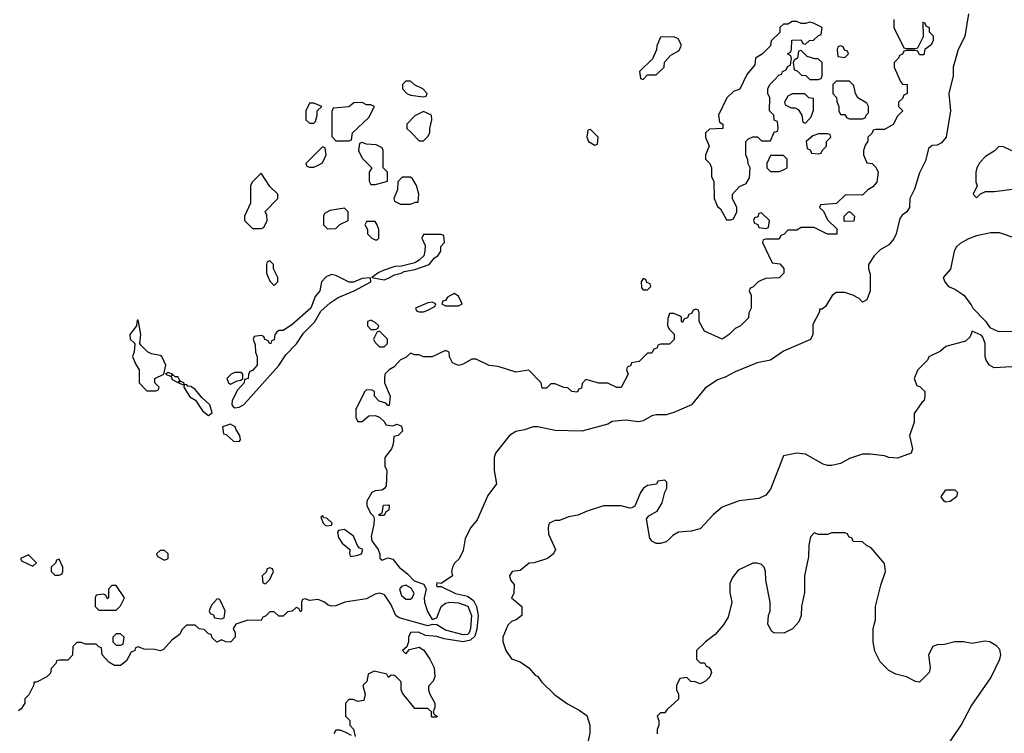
# Model space of a CAD drawing. Header units: inches. Extents: x 2789275 to 2951659, y 860290 to 1033804.
# Tile 107 of 256: x 2874530 to 2879016, y 979112 to 982366. Entities that reach past the tile are written whole.
import ezdxf

# ---------------------------------------------------------------- set-up
doc = ezdxf.new("R2010")
doc.units = ezdxf.units.IN
doc.header["$MEASUREMENT"] = 0
doc.layers.add('C8977', color=7, linetype='Continuous')
doc.layers.add('C8978', color=7, linetype='Continuous')

msp = doc.modelspace()

# ---------------------------------------------------------------- linework, layer by layer
at = {"layer": 'C8977', "color": 2}
for points, elevation in [([(2876132.7, 980000), (2876134.9, 979990), (2876163.8, 979950), (2876171.3, 979928.7), (2876171.3, 979911.3), (2876182, 979902), (2876207, 979913), (2876230, 979906.4), (2876258.7, 979870), (2876298.4, 979838.4), (2876327.5, 979807.5), (2876371.5, 979791.5), (2876382, 979770), (2876372.3, 979730), (2876374.4, 979710), (2876387.7, 979667.7), (2876410, 979630.7), (2876430, 979638.8), (2876449.8, 979690.2), (2876470, 979706.3), (2876490, 979710.2), (2876530, 979706.7), (2876571.8, 979691.8), (2876589.2, 979650), (2876583.8, 979590), (2876578, 979570), (2876570, 979562.6), (2876550, 979560.6), (2876470, 979582.9), (2876430, 979607.1), (2876410, 979608.6), (2876390, 979602.8), (2876258.6, 979638.6), (2876243.5, 979650), (2876220.9, 979700.9), (2876197.4, 979737.4), (2876190, 979745.6), (2876170, 979751.1), (2876150, 979746.3), (2876110, 979724.7), (2876012, 979710), (2875970, 979694), (2875952.3, 979692.3), (2875936, 979696), (2875918, 979710), (2875890, 979722), (2875850, 979718), (2875830, 979726), (2875818, 979722), (2875814, 979710), (2875814, 979670), (2875810, 979666), (2875802, 979682), (2875790, 979686), (2875771.6, 979668.4), (2875750, 979666), (2875730, 979646), (2875710, 979646), (2875690, 979666), (2875670, 979666), (2875650, 979646), (2875638, 979642), (2875630, 979626), (2875570, 979628), (2875514, 979610), (2875502, 979590), (2875512, 979570), (2875512, 979550), (2875490, 979528), (2875468.9, 979528.9), (2875450, 979538), (2875428.4, 979528.4), (2875407.3, 979547.3), (2875402, 979562), (2875390, 979566), (2875370, 979586), (2875348.4, 979588.4), (2875330, 979606), (2875290, 979606), (2875270, 979586), (2875258, 979562), (2875223.5, 979536.5), (2875185.4, 979494.6), (2875170, 979488.7), (2875145.4, 979494.6), (2875096.4, 979496.4), (2875070, 979506), (2875058, 979502), (2875054, 979490), (2875038, 979482), (2875016.9, 979443.1), (2874990, 979422), (2874962, 979422), (2874936.4, 979436.4), (2874906, 979470), (2874902, 979502), (2874890, 979506), (2874878, 979518), (2874830, 979518), (2874810, 979526), (2874790, 979526), (2874772.7, 979507.3), (2874771.3, 979468.7), (2874750, 979446), (2874710, 979446), (2874698, 979442), (2874694, 979430), (2874672.7, 979407.3), (2874670, 979386), (2874654, 979370), (2874606, 979346), (2874594, 979346), (2874594, 979334), (2874571.6, 979288.4), (2874554, 979270), (2874554, 979250), (2874536.9, 979223.1), (2874524.7, 979215.3)], 2), ([(2875984.9, 980000), (2875999.8, 979979.8), (2876034, 979950), (2876032, 979930), (2876038, 979918), (2876070, 979924), (2876088, 979930), (2876092.7, 979950), (2876077.2, 979957.2), (2876068.7, 979968.7), (2876055.4, 980000)], 2), ([(2876559.7, 980000), (2876550, 979946), (2876531.6, 979908.4), (2876511.6, 979888.4), (2876502, 979870), (2876498, 979850), (2876502, 979830), (2876450, 979795.3), (2876430, 979798), (2876428.4, 979791.6), (2876430, 979782), (2876450, 979782), (2876516, 979750), (2876570, 979737.4), (2876597.2, 979717.2), (2876611.4, 979690), (2876618.9, 979650), (2876613.3, 979586.7), (2876604.2, 979555.8), (2876583.5, 979536.5), (2876549.8, 979529.8), (2876463.3, 979543.3), (2876430, 979554), (2876378.9, 979558.9), (2876346.9, 979573.1), (2876310, 979572.3), (2876301, 979550), (2876302, 979530), (2876294, 979506), (2876274, 979490), (2876290, 979474), (2876306, 979494), (2876350, 979504.7), (2876370.8, 979490.8), (2876398, 979450), (2876418, 979410), (2876422, 979370), (2876414, 979350), (2876392.7, 979327.3), (2876392, 979310), (2876398, 979290), (2876422, 979250), (2876422, 979230), (2876414, 979210), (2876418, 979198), (2876432, 979190), (2876430, 979186), (2876410, 979186), (2876406, 979190), (2876406, 979210), (2876390, 979226), (2876330, 979226), (2876274.6, 979294.6), (2876268, 979310), (2876267.3, 979347.3), (2876246, 979370), (2876236.4, 979376.4), (2876222, 979378), (2876210, 979366), (2876202, 979382), (2876144.7, 979395.3), (2876118, 979382), (2876111.6, 979348.4), (2876094, 979330), (2876104.7, 979290), (2876098, 979262), (2876070, 979258), (2876050, 979266), (2876030, 979266), (2876014, 979250), (2876014, 979190), (2876034, 979170), (2876034, 979150), (2876051.6, 979131.6), (2876058, 979098)], 6), ([(2876948.5, 980000), (2876971.3, 979950), (2876962, 979930), (2876934, 979910), (2876874, 979890), (2876851.3, 979888.7), (2876810, 979855.3), (2876774, 979850), (2876762, 979830), (2876766.8, 979810), (2876782.8, 979790), (2876781, 979750), (2876771.3, 979730), (2876818, 979690), (2876818, 979650), (2876792, 979630), (2876770, 979622), (2876754, 979606), (2876731, 979550), (2876731.1, 979531.1), (2876744.7, 979490), (2876770, 979452), (2876810, 979438), (2876850, 979411.3), (2876878, 979378), (2876890, 979371.3), (2876907.1, 979347.1), (2876968, 979288), (2877026.2, 979246.2), (2877078.5, 979218.5), (2877113.7, 979193.7), (2877127.3, 979150), (2877127.1, 979112.9), (2877110, 979028.7)], 10), ([(2877491.8, 980000), (2877475.3, 979984.7), (2877450, 979978), (2877430, 979978), (2877410, 979988), (2877402, 980000)], 10), ([(2878131.7, 980000), (2878124.7, 979970), (2878123.6, 979916.4), (2878106, 979830), (2878105.4, 979754.6), (2878091.3, 979690), (2878091.1, 979648.9), (2878079.8, 979620.2), (2878051.1, 979588.9), (2878011.1, 979568.9), (2877966, 979570), (2877956.4, 979576.4), (2877938, 979610), (2877942, 979650), (2877949, 979670), (2877949, 979710), (2877929, 979810), (2877928.7, 979850), (2877922, 979870), (2877910, 979882), (2877890, 979888.7), (2877870, 979888.7), (2877803.5, 979856.5), (2877776.9, 979823.1), (2877765.4, 979794.6), (2877766, 979754), (2877774.8, 979710), (2877758, 979642), (2877735.3, 979604.7), (2877698, 979562), (2877654, 979530), (2877614, 979490), (2877614, 979450), (2877630, 979434), (2877650, 979434), (2877658, 979418), (2877670, 979414), (2877679.6, 979399.6), (2877682, 979390), (2877674, 979370), (2877654, 979350), (2877630, 979338), (2877607.3, 979347.3), (2877588.4, 979348.4), (2877570, 979366), (2877538, 979362), (2877522, 979330), (2877522, 979310), (2877532, 979290), (2877531.6, 979268.4), (2877479.6, 979220.4), (2877470, 979206), (2877450, 979206), (2877434, 979190), (2877442, 979170), (2877442, 979150), (2877434, 979130), (2877434, 979110)], 14), ([(2878743.3, 979036.7), (2878819.6, 979150), (2878864.4, 979235.6), (2878954.5, 979365.5), (2878996.2, 979450), (2879000.9, 979470), (2878995.1, 979495.1), (2878982, 979510), (2878950, 979529.2), (2878927.1, 979532.9), (2878870, 979521.2), (2878830, 979529), (2878791.1, 979528.9), (2878743.6, 979516.4), (2878710, 979515.3), (2878690, 979508), (2878671.3, 979470), (2878678, 979410), (2878674, 979390), (2878630, 979346), (2878612, 979348), (2878570, 979369), (2878521.2, 979381.2), (2878490, 979398), (2878450, 979438), (2878426.3, 979486.3), (2878419, 979530), (2878419, 979590), (2878428.7, 979630), (2878429, 979690), (2878452.9, 979787.1), (2878474, 979850), (2878470, 979886), (2878410, 979958), (2878388, 979968), (2878370, 979986), (2878327.3, 979987.3), (2878322.7, 980000)], 14), ([(2876042, 979102), (2876016.4, 979116.4), (2875990, 979126), (2875970, 979126), (2875962, 979110)], 6)]:
    msp.add_lwpolyline(points, dxfattribs=dict(at, elevation=elevation))
at = {"layer": 'C8977', "color": 2, "elevation": 2}
for points in [[(2874570, 979926), (2874534, 979910), (2874538, 979898), (2874590, 979874), (2874606, 979890)], [(2875190, 979946), (2875170, 979946), (2875154, 979930), (2875158, 979918), (2875190, 979902), (2875206, 979910), (2875206, 979930)], [(2874710, 979906), (2874698, 979902), (2874692.7, 979887.3), (2874674, 979870), (2874674, 979850), (2874690, 979834), (2874710, 979834), (2874722, 979838), (2874726, 979850), (2874726, 979870)], [(2875670, 979866), (2875658, 979862), (2875652.7, 979847.3), (2875634, 979830), (2875638, 979798), (2875650, 979794), (2875670, 979814), (2875678, 979830), (2875686, 979850), (2875682, 979862)], [(2876290, 979788.3), (2876270, 979781.6), (2876261.1, 979770), (2876270, 979740.5), (2876290, 979723.6), (2876310, 979724.6), (2876318.4, 979730), (2876326.6, 979750), (2876313.4, 979773.4)], [(2874970, 979786), (2874950, 979786), (2874934, 979770), (2874934, 979730), (2874930, 979726), (2874922, 979742), (2874910, 979746), (2874878, 979742), (2874874, 979730), (2874874, 979690), (2874890, 979674), (2874970, 979674), (2874990, 979694), (2875008, 979730)], [(2875430, 979726), (2875403.6, 979696.4), (2875394, 979670), (2875398, 979658), (2875412.7, 979652.7), (2875418, 979638), (2875450, 979634), (2875462, 979638), (2875466, 979670), (2875442, 979722)], [(2874990, 979566), (2874970, 979566), (2874954, 979550), (2874954, 979530), (2874970, 979514), (2874990, 979514), (2875002, 979518), (2875006, 979550)]]:
    msp.add_lwpolyline(points, close=True, dxfattribs=at)
at = {"layer": 'C8978', "color": 2}
for points, elevation in [([(2878853.4, 982393.4), (2878836.4, 982290), (2878805.5, 982230), (2878782.8, 982150), (2878782.8, 982110), (2878764, 982030), (2878770.8, 981950), (2878750.9, 981830.9), (2878730, 981804), (2878710, 981794), (2878687.1, 981792.9), (2878670, 981778), (2878657.1, 981722.9), (2878630, 981668), (2878607.1, 981592.9), (2878586, 981550), (2878584.7, 981510), (2878571.3, 981490), (2878550, 981475.3), (2878539.8, 981460.2), (2878524, 981390), (2878513.2, 981366.8), (2878490, 981339), (2878450, 981316), (2878422.8, 981290), (2878398, 981250), (2878398, 981230), (2878405.4, 981205.4), (2878404.7, 981130), (2878390, 981088), (2878370, 981078), (2878354, 981094), (2878326, 981110), (2878290, 981122), (2878250, 981122), (2878231.1, 981108.9), (2878202, 981058), (2878186, 981046), (2878174, 981046), (2878174, 981034), (2878144, 980976), (2878144, 980930), (2878132.4, 980907.6), (2878010, 980854), (2877950, 980814), (2877890, 980801.2), (2877790, 980760.9), (2877744.7, 980735.3), (2877710, 980723.7), (2877653.5, 980686.5), (2877590.4, 980609.6), (2877510, 980575.3), (2877475.3, 980564.7), (2877430, 980564), (2877410, 980559), (2877370, 980537.2), (2877350, 980532.7), (2877290, 980539.3), (2877230, 980533.2), (2877210, 980521.2), (2877090.6, 980489.4), (2876970, 980493.2), (2876891.1, 980508.9), (2876870, 980509), (2876830, 980495.3), (2876790, 980488.7), (2876762, 980470), (2876698, 980390), (2876691.3, 980370), (2876691.3, 980310), (2876702, 980250), (2876663.5, 980196.5), (2876614, 980086), (2876584.7, 980050), (2876559.8, 980000.2), (2876559.7, 980000)], 6), ([(2878512.7, 982367.3), (2878512, 982330), (2878558, 982238), (2878570, 982234), (2878610, 982234), (2878622, 982238), (2878648, 982290), (2878646, 982354), (2878652.7, 982352.7), (2878658, 982338), (2878674, 982330), (2878674, 982310), (2878691.6, 982291.6), (2878692, 982270), (2878682, 982250), (2878654, 982230), (2878650, 982206), (2878630, 982206), (2878622, 982222), (2878610, 982226), (2878570, 982226), (2878558, 982222), (2878552, 982208), (2878538, 982202), (2878534, 982190), (2878514, 982170), (2878514, 982150), (2878543.6, 982083.6), (2878552.7, 982072.7), (2878574, 982070), (2878574, 982030), (2878558, 982022), (2878552.7, 982007.3), (2878534, 981990), (2878534, 981970), (2878554, 981950), (2878530, 981926), (2878510, 981888), (2878470, 981866), (2878430, 981866), (2878418, 981862), (2878412.7, 981847.3), (2878394, 981830), (2878394, 981810), (2878383.6, 981796.4), (2878374, 981770), (2878374, 981750), (2878390, 981714), (2878414, 981710), (2878430, 981694), (2878442, 981670), (2878435.3, 981624.7), (2878416.9, 981603.1), (2878394, 981590), (2878370, 981566), (2878292.7, 981567.3), (2878251.6, 981528.4), (2878178, 981522), (2878174, 981510), (2878192.7, 981492.7), (2878210, 981454), (2878252.7, 981412.7), (2878252.7, 981387.3), (2878210, 981388.7), (2878150, 981418), (2878090, 981418), (2878070, 981406), (2878030, 981406), (2878012.7, 981387.3), (2877998, 981382), (2877990, 981366), (2877930, 981366), (2877918, 981362), (2877914, 981350), (2877958, 981258), (2877992.7, 981252.7), (2878011.6, 981231.6), (2878012, 981210), (2877990, 981188.7), (2877930, 981186), (2877910, 981178), (2877894, 981170), (2877870, 981146), (2877858, 981142), (2877854, 981130), (2877862, 981110), (2877862, 981050), (2877852, 981030), (2877850, 981006), (2877814, 980970), (2877790, 980958), (2877762, 980930), (2877730, 980908.7), (2877650, 980946), (2877626, 980990), (2877626, 981030), (2877622, 981042), (2877610, 981046), (2877598, 981042), (2877592.7, 981027.3), (2877578, 981022), (2877572.7, 981007.3), (2877558, 981002), (2877550, 980986), (2877546, 980990), (2877546, 981010), (2877536.4, 981016.4), (2877510, 981026), (2877490, 981026), (2877483.6, 981003.6), (2877482, 980970), (2877490, 980954), (2877511.6, 980931.6), (2877511.6, 980908.4), (2877490, 980886), (2877450, 980886), (2877438, 980882), (2877434, 980870), (2877418, 980862), (2877410, 980846), (2877390, 980846), (2877352.7, 980807.3), (2877318, 980802), (2877312.7, 980787.3), (2877298, 980782), (2877294, 980770), (2877302, 980750), (2877270, 980689), (2877250, 980688.7), (2877210, 980708.7), (2877169.1, 980709.1), (2877110, 980726), (2877092.7, 980707.3), (2877090, 980686), (2877078, 980682), (2877070, 980668), (2877046, 980670), (2877027.3, 980687.3), (2877008.4, 980688.4), (2876970, 980706), (2876950, 980706), (2876930, 980686), (2876910, 980686), (2876906, 980710), (2876850, 980768), (2876790, 980759), (2876710, 980784), (2876668.9, 980788.9), (2876610, 980818), (2876590, 980818), (2876550, 980795.3), (2876528.9, 980788.9), (2876502, 980802), (2876488.4, 980828.4), (2876486, 980850), (2876470, 980858), (2876410, 980828), (2876370, 980828), (2876350, 980838), (2876330, 980838), (2876310, 980846), (2876290, 980826), (2876265.4, 980814.6), (2876236.9, 980783.1), (2876214, 980770), (2876194, 980750), (2876192, 980730), (2876192, 980710), (2876218, 980650), (2876212.7, 980607.3), (2876207.3, 980607.3), (2876198, 980618), (2876167.3, 980627.3), (2876146, 980650), (2876146, 980670), (2876136.4, 980676.4), (2876110, 980678), (2876102, 980670), (2876062, 980590), (2876062, 980550), (2876070, 980534), (2876090, 980534), (2876120.4, 980559.6), (2876150, 980562), (2876170, 980554), (2876192.7, 980532.7), (2876198, 980518), (2876230, 980514), (2876250, 980522), (2876270, 980512), (2876274, 980490), (2876254, 980470), (2876234, 980466), (2876231.3, 980430), (2876224.7, 980410), (2876194, 980370), (2876194, 980330), (2876202, 980310), (2876199.6, 980240.4), (2876192, 980228), (2876179.6, 980220.4), (2876150, 980218), (2876134, 980210), (2876112, 980170), (2876112, 980150), (2876130, 980114), (2876142, 980102), (2876144.7, 980090), (2876143.6, 980063.6), (2876130.6, 980010), (2876132.7, 980000)], 2), ([(2879050, 981768), (2879010, 981788), (2878990, 981786), (2878974, 981770), (2878930, 981742), (2878904.5, 981715.5), (2878891, 981690), (2878886, 981670), (2878886, 981626), (2878892, 981608), (2878874, 981570), (2878890, 981554), (2878907.3, 981572.7), (2878930, 981582), (2878970, 981582), (2879066, 981594)], 10), ([(2879070, 981368), (2878994.6, 981394.6), (2878954.6, 981394.6), (2878890, 981381.2), (2878853.2, 981366.8), (2878815.2, 981344.8), (2878798.8, 981330), (2878787.3, 981310), (2878771, 981229), (2878738, 981190), (2878744.7, 981170), (2878762, 981150), (2878790, 981138), (2878831.3, 981110), (2878865.4, 981065.4), (2878872, 981050), (2878931, 980991), (2878950, 980962), (2878990, 980944.7), (2879110, 980946.8)], 10), ([(2879050, 980782.7), (2878970, 980779), (2878948.7, 980790), (2878933.6, 980813.6), (2878928.7, 980830), (2878928.7, 980890), (2878918, 980918), (2878910, 980928), (2878870, 980946), (2878859.8, 980920.2), (2878839.8, 980900.2), (2878750, 980875.3), (2878725.4, 980854.6), (2878671.6, 980828.4), (2878666, 980814), (2878622, 980770), (2878604.7, 980730), (2878618, 980698), (2878632.7, 980692.7), (2878654, 980670), (2878654, 980650), (2878650.9, 980629.1), (2878639.6, 980620.4), (2878606, 980570), (2878604.7, 980530), (2878584.7, 980470), (2878598, 980410), (2878590.9, 980389.1), (2878530, 980367), (2878490, 980369.3), (2878470, 980377.2), (2878404.7, 980384.7), (2878370, 980385.2), (2878310, 980365.2), (2878270, 980342.7), (2878230, 980333.2), (2878210, 980333.2), (2878190, 980339.3), (2878110, 980385.2), (2878070, 980389.2), (2878010, 980378), (2877950, 980226), (2877930, 980198), (2877896.9, 980183.1), (2877807.9, 980172.1), (2877730, 980144), (2877690.6, 980109.4), (2877630, 980044), (2877590, 980034), (2877531.3, 980028.7), (2877506.4, 980013.6), (2877491.8, 980000)], 10), ([(2877402, 980000), (2877401.2, 980001.2), (2877386, 980090), (2877396.4, 980103.6), (2877434.6, 980125.4), (2877456.5, 980163.5), (2877468.7, 980211.3), (2877478, 980230), (2877478, 980258), (2877470, 980266), (2877438, 980262), (2877431.6, 980248.4), (2877390, 980242), (2877372, 980230), (2877358, 980210), (2877332.7, 980147.3), (2877319.6, 980140.4), (2877310, 980138), (2877270, 980148.7), (2877190, 980148.7), (2877115.3, 980124.7), (2877073.7, 980106.3), (2877030, 980099), (2876990, 980082), (2876970, 980082), (2876942, 980070), (2876938, 980050), (2876939.6, 980019.6), (2876948.5, 980000)], 10), ([(2876055.4, 980000), (2876050.8, 980010.8), (2876010, 980040.9), (2875982.8, 980037.2), (2875978, 980030), (2875982.8, 980002.8), (2875984.9, 980000)], 2), ([(2878322.7, 980000), (2878322, 980002), (2878307.3, 980007.3), (2878302, 980022), (2878290, 980026), (2878230, 980026), (2878210, 980018), (2878170, 980018), (2878150, 980026), (2878134, 980010), (2878131.7, 980000)], 14)]:
    msp.add_lwpolyline(points, dxfattribs=dict(at, elevation=elevation))
for points, elevation in [([(2878070, 982358), (2878050, 982358), (2878030, 982346), (2878010, 982346), (2877994, 982330), (2877992.7, 982307.3), (2877954, 982270), (2877950, 982246), (2877914, 982210), (2877882, 982190), (2877879.6, 982160.4), (2877843.6, 982116.4), (2877811.1, 982048.9), (2877782, 982038), (2877752, 982010), (2877714, 981930), (2877718, 981898), (2877734, 981890), (2877734, 981870), (2877672.7, 981867.3), (2877654, 981850), (2877654, 981830), (2877672, 981790), (2877654, 981750), (2877654, 981730), (2877674, 981710), (2877682, 981690), (2877682, 981650), (2877692, 981630), (2877694, 981550), (2877710, 981514), (2877723.6, 981503.6), (2877750, 981454), (2877770, 981454), (2877782, 981458), (2877798, 981490), (2877798, 981510), (2877778, 981550), (2877778, 981570), (2877810, 981604.7), (2877840.4, 981619.6), (2877854.6, 981645.4), (2877858, 981690), (2877848.4, 981708.4), (2877847.3, 981727.3), (2877838, 981750), (2877838, 981810), (2877850, 981822), (2877870, 981832), (2877892, 981832), (2877910, 981814), (2877950, 981814), (2877967.3, 981852.7), (2877982, 981858), (2877986, 981870), (2877982, 981902), (2877967.3, 981907.3), (2877966, 981930), (2877946, 981950), (2877948, 982010), (2877938, 982030), (2877938, 982050), (2877948, 982070), (2877970, 982094), (2877990, 982114), (2878002, 982118), (2878006, 982130), (2878022, 982138), (2878030, 982154), (2878042, 982158), (2878046, 982190), (2878042, 982202), (2878028, 982210), (2878042, 982218), (2878046, 982230), (2878047.3, 982272.7), (2878090, 982274), (2878098, 982258), (2878110, 982254), (2878128.4, 982271.6), (2878147.3, 982272.7), (2878170, 982294), (2878182, 982298), (2878186, 982330), (2878146, 982350), (2878130, 982355.3), (2878110, 982348), (2878090, 982348)], 2), ([(2877510, 982288), (2877450, 982286), (2877432.7, 982247.3), (2877431.6, 982228.4), (2877412.7, 982187.3), (2877354, 982130), (2877358, 982098), (2877370, 982094), (2877390, 982114), (2877430, 982114), (2877466, 982150), (2877467.3, 982172.7), (2877496.4, 982203.6), (2877534.6, 982225.4), (2877546, 982250), (2877530, 982278)], 2), ([(2878090, 982226), (2878078, 982222), (2878074, 982190), (2878058, 982182), (2878054, 982170), (2878058, 982138), (2878072.7, 982132.7), (2878092.7, 982112.7), (2878111.6, 982111.6), (2878130, 982094), (2878170, 982094), (2878182, 982098), (2878186, 982110), (2878186, 982170), (2878167.3, 982187.3), (2878152.7, 982187.3), (2878118, 982198)], 2), ([(2878270, 982246), (2878258, 982242), (2878254, 982230), (2878258, 982198), (2878290, 982194), (2878306, 982210), (2878302, 982222), (2878287.3, 982227.3), (2878282, 982242)], 2), ([(2876310, 982086), (2876290, 982086), (2876274, 982070), (2876274, 982050), (2876294, 982030), (2876310, 982022), (2876370, 982014), (2876382, 982018), (2876386, 982030), (2876366, 982050), (2876328.4, 982068.4)], 2), ([(2878310, 982086), (2878250, 982086), (2878234, 982070), (2878234, 982030), (2878251.6, 982011.6), (2878252.7, 981992.7), (2878262, 981970), (2878262, 981950), (2878270, 981934), (2878290, 981934), (2878298, 981918), (2878310, 981914), (2878370, 981914), (2878382, 981918), (2878386, 981930), (2878398, 981942), (2878398, 981970), (2878390, 981986), (2878348.9, 982008.9), (2878338, 982030), (2878330, 982066)], 2), ([(2875870, 981986), (2875850, 981986), (2875834, 981950), (2875834, 981910), (2875850, 981894), (2875870, 981894), (2875878, 981902), (2875886, 981930), (2875886, 981950), (2875906, 981970)], 2), ([(2876090, 981988), (2876052.7, 981987.3), (2876030, 981968), (2875958, 981962), (2875952.7, 981947.3), (2875952.7, 981832.7), (2875970, 981814), (2876030, 981814), (2876042, 981818), (2876046, 981850), (2876120.4, 981919.6), (2876146, 981970), (2876130, 981978), (2876110, 981978)], 2), ([(2878050, 982028), (2878030, 982018), (2878014, 981990), (2878018, 981978), (2878044.7, 981964.7), (2878063.6, 981963.6), (2878076.9, 981956.9), (2878094, 981930), (2878098, 981898), (2878110, 981894), (2878136.4, 981923.6), (2878147.3, 981952.7), (2878146, 982006), (2878126, 982010), (2878107.3, 982027.3)], 2), ([(2876370, 981948), (2876330, 981928), (2876294, 981890), (2876294, 981870), (2876310, 981854), (2876350, 981814), (2876370, 981814), (2876390, 981834), (2876398, 981850), (2876398, 981870), (2876408, 981910), (2876406, 981930)], 2), ([(2877130, 981866), (2877118, 981862), (2877114, 981830), (2877122, 981810), (2877150, 981794), (2877162, 981798), (2877166, 981830)], 2), ([(2878210, 981846), (2878170, 981846), (2878143.6, 981836.4), (2878114, 981810), (2878118, 981778), (2878132, 981772), (2878138, 981758), (2878170, 981754), (2878182, 981758), (2878186, 981770), (2878206, 981790), (2878206, 981810), (2878226, 981830), (2878222, 981842)], 2), ([(2875910, 981786), (2875834, 981710), (2875838, 981698), (2875850, 981694), (2875870, 981694), (2875890, 981702), (2875910, 981714), (2875926, 981750), (2875922, 981782)], 2), ([(2876090, 981806), (2876078, 981802), (2876074, 981770), (2876090, 981734), (2876134, 981690), (2876122, 981670), (2876122, 981630), (2876130, 981614), (2876150, 981614), (2876190, 981624.7), (2876206, 981630), (2876206, 981670), (2876186, 981690), (2876186, 981770), (2876182, 981782), (2876154.6, 981794.6), (2876110, 981798)], 2), ([(2878010, 981746), (2877950, 981746), (2877934, 981710), (2877934, 981690), (2877950, 981674), (2877990, 981674), (2878010, 981682), (2878026, 981690), (2878026, 981730)], 2), ([(2875630, 981666), (2875590, 981626), (2875582, 981610), (2875582, 981530), (2875554, 981470), (2875554, 981450), (2875590, 981414), (2875630, 981414), (2875642, 981418), (2875658, 981450), (2875655.3, 981475.3), (2875648.4, 981491.6), (2875706, 981550), (2875706, 981570), (2875670, 981606)], 2), ([(2876310, 981648), (2876272.7, 981647.3), (2876252.7, 981627.3), (2876252, 981590), (2876234, 981550), (2876238, 981538), (2876264.7, 981524.7), (2876310, 981524.7), (2876334, 981534), (2876346, 981534), (2876348, 981570), (2876338, 981610), (2876320.4, 981640.4)], 2), ([(2876010, 981506), (2875943.6, 981496.4), (2875918, 981482), (2875914, 981470), (2875914, 981430), (2875932.7, 981412.7), (2875970, 981414), (2875988.4, 981431.6), (2876026, 981450), (2876026, 981490)], 2), ([(2877910, 981486), (2877898, 981482), (2877892.7, 981467.3), (2877878, 981462), (2877874, 981450), (2877878, 981438), (2877892.7, 981432.7), (2877898, 981418), (2877930, 981414), (2877942, 981418), (2877946, 981450)], 2), ([(2878290, 981446), (2878286, 981450), (2878286, 981470), (2878306, 981490), (2878314, 981490), (2878334, 981470), (2878330, 981448)], 2), ([(2876150, 981446), (2876110, 981446), (2876102, 981430), (2876114, 981410), (2876114, 981390), (2876134, 981370), (2876150, 981362), (2876158, 981362), (2876166, 981370), (2876166, 981410), (2876158, 981430)], 2), ([(2876450, 981386), (2876370, 981386), (2876362, 981370), (2876376.9, 981336.9), (2876376, 981310), (2876370.7, 981289.3), (2876350.7, 981269.3), (2876330, 981257.2), (2876270, 981242), (2876239.6, 981240.4), (2876190, 981224), (2876166.4, 981213.6), (2876134, 981190), (2876190, 981180.4), (2876210, 981186.7), (2876237, 981203), (2876268, 981210), (2876282, 981218), (2876330, 981226.4), (2876395.1, 981250), (2876420.1, 981279.9), (2876435.3, 981290), (2876448, 981310), (2876448.4, 981331.6), (2876466, 981350), (2876462, 981382)], 2), ([(2875670, 981266), (2875658, 981262), (2875654, 981250), (2875654, 981210), (2875670, 981174), (2875690, 981154), (2875706, 981170), (2875706, 981190), (2875686, 981230), (2875686, 981250)], 2), ([(2875950, 981204), (2875926.4, 981193.6), (2875904.7, 981170), (2875898, 981130), (2875876, 981104), (2875856, 981050), (2875770, 980975.3), (2875730, 980949), (2875711.3, 980948.7), (2875699.6, 980940.4), (2875692, 980930), (2875690, 980906), (2875678, 980902), (2875674, 980890), (2875670, 980888), (2875662, 980902), (2875647.3, 980907.3), (2875642, 980922), (2875630, 980926), (2875598, 980922), (2875594, 980910), (2875603.6, 980883.6), (2875604.7, 980850), (2875611.3, 980830), (2875611.3, 980790), (2875590, 980766), (2875578, 980762), (2875572, 980748), (2875571.3, 980730), (2875554, 980726), (2875552, 980710), (2875522.8, 980677.2), (2875498, 980630), (2875496.3, 980610), (2875502, 980602), (2875510, 980596.3), (2875530, 980598.7), (2875549.4, 980610), (2875570, 980630.5), (2875711.4, 980788.6), (2875742.2, 980837.8), (2875791.4, 980888.6), (2875823.1, 980936.9), (2875873, 980987), (2875902.5, 981037.5), (2875944.4, 981075.6), (2875980.7, 981099.3), (2876053.2, 981130), (2876129.2, 981170), (2876128.4, 981188.4), (2876090, 981186), (2876050.6, 981169.4), (2876030.6, 981169.4), (2875970, 981199)], 2), ([(2877370, 981186), (2877362, 981170), (2877363.6, 981143.6), (2877370, 981134), (2877390, 981134), (2877406, 981150), (2877402, 981162), (2877387.3, 981167.3), (2877382, 981182)], 2), ([(2876510, 981118), (2876479.6, 981100.4), (2876470, 981086), (2876458, 981082), (2876454, 981070), (2876470, 981062), (2876530, 981062), (2876546, 981070), (2876530, 981106)], 2), ([(2876410, 981078), (2876390, 981075.3), (2876334, 981050), (2876338, 981038), (2876350, 981034), (2876370, 981034), (2876390, 981042), (2876422, 981058), (2876426, 981070)], 2), ([(2875070, 980995.3), (2875064.7, 980995.3), (2875062, 980970), (2875032, 980930), (2875034, 980910), (2875054, 980890), (2875052, 980852), (2875044.7, 980830), (2875056.9, 980796.9), (2875074, 980770), (2875074, 980710), (2875110, 980674), (2875150, 980674), (2875162, 980678), (2875166, 980690), (2875146, 980710), (2875146, 980730), (2875186, 980750), (2875196, 980790), (2875177.2, 980830), (2875170, 980835.1), (2875130, 980842), (2875112.1, 980852.1), (2875082, 980882), (2875078, 980890), (2875081.2, 980930), (2875071.8, 980990)], 2), ([(2876130, 980995.3), (2876114, 980990), (2876114, 980970), (2876130, 980954), (2876150, 980954), (2876162, 980958), (2876166, 980970), (2876150, 980986)], 2), ([(2876170, 980946), (2876158, 980942), (2876142, 980910), (2876150, 980894), (2876170, 980874), (2876190, 980874), (2876206, 980890), (2876206, 980910)], 2), ([(2875203.6, 980756.4), (2875194, 980750), (2875219.6, 980739.6), (2875225.4, 980725.4), (2875250, 980712), (2875259, 980721), (2875250, 980737.2), (2875238, 980738), (2875230, 980746), (2875222, 980742), (2875226, 980750), (2875210, 980755.3)], 2), ([(2875538, 980758), (2875510, 980758), (2875494, 980750), (2875474, 980730), (2875482, 980710), (2875490, 980704.7), (2875520.4, 980719.6), (2875538, 980722), (2875546, 980730), (2875546, 980750)], 2), ([(2875262, 980718), (2875254, 980710), (2875279.6, 980699.6), (2875278, 980690), (2875305.8, 980645.8), (2875330.7, 980630.7), (2875362.8, 980582.8), (2875390, 980562), (2875407.3, 980572.7), (2875397, 980610), (2875361.6, 980641.6), (2875330, 980679.5), (2875310, 980693.6), (2875295.5, 980695.5), (2875290, 980702), (2875280.4, 980700.4), (2875278, 980710)], 2), ([(2875490, 980521.2), (2875454, 980510), (2875458, 980478), (2875470, 980474), (2875503.6, 980443.6), (2875530, 980442), (2875535.3, 980450), (2875533.2, 980470), (2875516, 980496), (2875512.3, 980510)], 2), ([(2878750, 980166), (2878742, 980170), (2878729, 980191), (2878730, 980194), (2878750, 980222), (2878790, 980222), (2878802, 980210), (2878798, 980190), (2878770, 980169.2)], 10), ([(2876170, 980106), (2876166, 980110), (2876182, 980118), (2876187.3, 980152.7), (2876210, 980154), (2876214, 980150), (2876212, 980130), (2876198, 980122), (2876190, 980106)], 2), ([(2875910, 980106), (2875902, 980098), (2875912, 980070), (2875922, 980062), (2875930, 980058), (2875950, 980062), (2875954, 980070), (2875930, 980093.2), (2875915.3, 980095.3)], 2)]:
    msp.add_lwpolyline(points, close=True, dxfattribs=dict(at, elevation=elevation))

doc.saveas('drawing.dxf')
